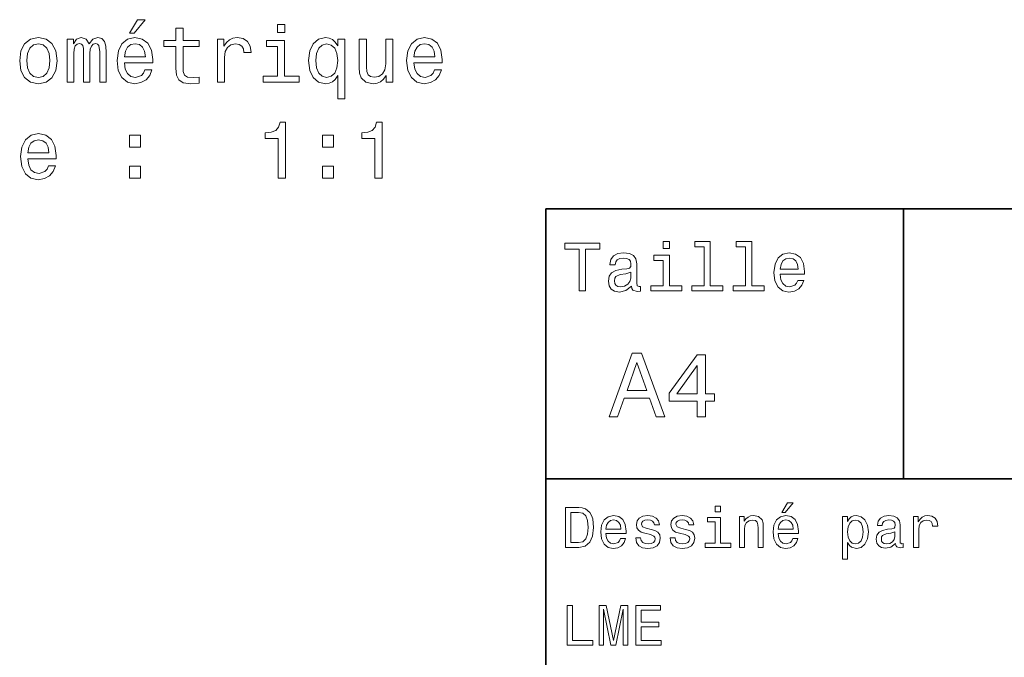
# Model space of a CAD drawing. Extents: x 0 to 297, y 0 to 210.
# Tile 3 of 8: x 64 to 126, y 42 to 82. Entities that reach past the tile are written whole.
import ezdxf

# ---------------------------------------------------------------- set-up
doc = ezdxf.new("R2010")
doc.units = 0

msp = doc.modelspace()

# ---------------------------------------------------------------- linework, layer by layer
at = {"color": 7, "lineweight": 35}
for p, q in [((97, 10), (97, 70)), ((97, 70), (287, 70)), ((97, 53), (162, 53))]:
    msp.add_line(p, q, dxfattribs=at)
at = {"color": 7, "lineweight": 35, "ltscale": 0.425}
msp.add_line((119.5, 53), (119.5, 70), dxfattribs=at)
at = {"color": 7, "lineweight": 13}
for points in [[(70.797447, 81.05928), (71.095001, 81.05928), (71.796005, 81.916626), (71.301773, 81.916626)], [(73.732605, 80.222107), (73.732605, 78.865479), (73.762863, 78.426712), (73.904076, 78.124123), (74.186493, 77.947609), (74.665604, 77.887093), (75.190094, 77.912308), (75.190094, 78.295593), (74.806808, 78.265327), (74.458832, 78.305679), (74.272232, 78.431755), (74.191536, 78.64357), (74.176407, 78.941124), (74.176407, 80.222107), (75.190094, 80.222107), (75.190094, 80.600342), (74.176407, 80.600342), (74.176407, 81.392136), (73.732605, 81.392136), (73.732605, 80.600342), (72.966034, 80.600342), (72.966034, 80.222107)], [(80.581306, 81.603951), (80.112289, 81.603951), (80.112289, 81.099625), (80.581306, 81.099625)], [(63.898312, 79.334496), (63.979004, 78.719223), (64.210991, 78.265327), (64.579147, 77.98291), (65.07338, 77.887093), (65.562576, 77.98291), (65.930733, 78.260284), (66.16272, 78.71418), (66.248459, 79.334496), (66.16272, 79.949768), (65.930733, 80.408699), (65.562576, 80.686081), (65.07338, 80.786942), (64.579147, 80.686081), (64.210991, 80.403656), (63.979004, 79.949768)], [(66.888947, 77.98291), (67.297447, 77.98291), (67.297447, 79.793427), (67.322662, 80.065765), (67.398315, 80.262451), (67.514305, 80.378441), (67.665604, 80.423836), (67.786644, 80.383484), (67.867332, 80.282623), (67.907677, 80.111153), (67.922806, 79.884209), (67.922806, 77.98291), (68.306091, 77.98291), (68.306091, 79.793427), (68.331314, 80.060722), (68.40696, 80.257408), (68.528, 80.378441), (68.679291, 80.423836), (68.800331, 80.383484), (68.88102, 80.282623), (68.931458, 79.884209), (68.931458, 77.98291), (69.339958, 77.98291), (69.339958, 79.853951), (69.314743, 80.242279), (69.234047, 80.539825), (69.072662, 80.721382), (68.810417, 80.786942), (68.502777, 80.686081), (68.265747, 80.39357), (68.079147, 80.681038), (67.766464, 80.786942), (67.479004, 80.686081), (67.282318, 80.403656), (67.282318, 80.691124), (66.888947, 80.691124)], [(70.489807, 79.208412), (72.26503, 79.208412), (72.270065, 79.415184), (72.189377, 79.995155), (71.967476, 80.428879), (71.614449, 80.691124), (71.145432, 80.786942), (70.686493, 80.686081), (70.333473, 80.403656), (70.106522, 79.944725), (70.025833, 79.339539), (70.101486, 78.719223), (70.32843, 78.265327), (70.676407, 77.98291), (71.130302, 77.887093), (71.523674, 77.952652), (71.846436, 78.124123), (72.083473, 78.396454), (72.219635, 78.759567), (71.780876, 78.759567), (71.690094, 78.557838), (71.558975, 78.40654), (71.185776, 78.285507), (70.898315, 78.340981), (70.681458, 78.517494), (70.540245, 78.804955), (70.489807, 79.193283)], [(76.339951, 77.98291), (76.783752, 77.98291), (76.783752, 79.531181), (76.829147, 79.904381), (76.965317, 80.171669), (77.187218, 80.333054), (77.484764, 80.388527), (77.706665, 80.353226), (77.873093, 80.252365), (77.973953, 80.080894), (78.009262, 79.848907), (78.458107, 79.848907), (78.397591, 80.257408), (78.231163, 80.549911), (77.953781, 80.726425), (77.575546, 80.786942), (77.318336, 80.746597), (77.096436, 80.645737), (76.89975, 80.474266), (76.743408, 80.242279), (76.743408, 80.691124), (76.339951, 80.691124)], [(80.566177, 78.35611), (80.566177, 80.600342), (79.426407, 80.600342), (79.426407, 80.222107), (80.122375, 80.222107), (80.122375, 78.35611), (79.214592, 78.35611), (79.214592, 77.98291), (81.484039, 77.98291), (81.484039, 78.35611)], [(83.909836, 80.272537), (83.753494, 80.499481), (83.576981, 80.660866), (83.370209, 80.75164), (83.133179, 80.786942), (82.704506, 80.686081), (82.371651, 80.403656), (82.154793, 79.949768), (82.079147, 79.339539), (82.154793, 78.724266), (82.371651, 78.27037), (82.704506, 77.98291), (83.133179, 77.887093), (83.370209, 77.917351), (83.571945, 78.003082), (83.748451, 78.159424), (83.909836, 78.396454), (83.909836, 76.933922), (84.353638, 76.933922), (84.353638, 80.691124), (83.909836, 80.691124)], [(87.369492, 80.691124), (86.92569, 80.691124), (86.92569, 79.127724), (86.875252, 78.76461), (86.729004, 78.502365), (86.502052, 78.340981), (86.204498, 78.29055), (85.967468, 78.330894), (85.816177, 78.451927), (85.730438, 78.658699), (85.710266, 78.95121), (85.710266, 80.691124), (85.266464, 80.691124), (85.266464, 78.910866), (85.281593, 78.552795), (85.377411, 78.255241), (85.669922, 77.98291), (86.138947, 77.887093), (86.391098, 77.922394), (86.607964, 78.013168), (86.794556, 78.16951), (86.945862, 78.396454), (86.945862, 77.98291), (87.369492, 77.98291)], [(88.705948, 79.208412), (90.481155, 79.208412), (90.486206, 79.415184), (90.40551, 79.995155), (90.183609, 80.428879), (89.830582, 80.691124), (89.361565, 80.786942), (88.902634, 80.686081), (88.549606, 80.403656), (88.322662, 79.944725), (88.241966, 79.339539), (88.317612, 78.719223), (88.544556, 78.265327), (88.892548, 77.98291), (89.346436, 77.887093), (89.739807, 77.952652), (90.062576, 78.124123), (90.299606, 78.396454), (90.435776, 78.759567), (89.997009, 78.759567), (89.906235, 78.557838), (89.775108, 78.40654), (89.401909, 78.285507), (89.114441, 78.340981), (88.897583, 78.517494), (88.756378, 78.804955), (88.705948, 79.193283)], [(64.352203, 79.339539), (64.397591, 79.793427), (64.538803, 80.121239), (64.765747, 80.322968), (65.07338, 80.39357), (65.375977, 80.322968), (65.602921, 80.126282), (65.744133, 79.793427), (65.794563, 79.339539), (65.744133, 78.880608), (65.602921, 78.547752), (65.375977, 78.346024), (65.07338, 78.280464), (64.765747, 78.346024), (64.538803, 78.547752), (64.397591, 78.880608)], [(70.489807, 79.581612), (70.545288, 79.929596), (70.681458, 80.186798), (70.888229, 80.34314), (71.160561, 80.398613), (71.427849, 80.34314), (71.634621, 80.186798), (71.760704, 79.929596), (71.806091, 79.581612)], [(82.533035, 79.339539), (82.578423, 79.788383), (82.719635, 80.116196), (82.93145, 80.317924), (83.208832, 80.388527), (83.501335, 80.317924), (83.723236, 80.121239), (83.854355, 79.793427), (83.904793, 79.339539), (83.854355, 78.880608), (83.723236, 78.552795), (83.501335, 78.351067), (83.208832, 78.285507), (82.93145, 78.351067), (82.719635, 78.552795), (82.578423, 78.885651)], [(88.705948, 79.581612), (88.761414, 79.929596), (88.897583, 80.186798), (89.104355, 80.34314), (89.376694, 80.398613), (89.643982, 80.34314), (89.850754, 80.186798), (89.976837, 79.929596), (90.022224, 79.581612)], [(80.16272, 71.936081), (80.621651, 71.936081), (80.621651, 75.461296), (80.278717, 75.461296), (80.187935, 75.153664), (80.006378, 74.946884), (79.729004, 74.825851), (79.345718, 74.785507), (79.345718, 74.427437), (80.16272, 74.427437)], [(86.234764, 71.936081), (86.693695, 71.936081), (86.693695, 75.461296), (86.350754, 75.461296), (86.259979, 75.153664), (86.078423, 74.946884), (85.801041, 74.825851), (85.417755, 74.785507), (85.417755, 74.427437), (86.234764, 74.427437)], [(64.417763, 73.161583), (66.192978, 73.161583), (66.198021, 73.368355), (66.117332, 73.948326), (65.895432, 74.38205), (65.542404, 74.644295), (65.07338, 74.740112), (64.614449, 74.639252), (64.261429, 74.356827), (64.034477, 73.897896), (63.953789, 73.292709), (64.029434, 72.672394), (64.256378, 72.218498), (64.604362, 71.936081), (65.058258, 71.840263), (65.45163, 71.905823), (65.774391, 72.077293), (66.011429, 72.349625), (66.147591, 72.712738), (65.708832, 72.712738), (65.61805, 72.511009), (65.486931, 72.359711), (65.113731, 72.238678), (64.826263, 72.294151), (64.609406, 72.470665), (64.468201, 72.758125), (64.417763, 73.146454)], [(64.417763, 73.534782), (64.473236, 73.882767), (64.609406, 74.139969), (64.816177, 74.29631), (65.088516, 74.351784), (65.355804, 74.29631), (65.562576, 74.139969), (65.68866, 73.882767), (65.734047, 73.534782)], [(70.797447, 73.892853), (71.493408, 73.892853), (71.493408, 74.644295), (70.797447, 74.644295)], [(82.941536, 73.892853), (83.637497, 73.892853), (83.637497, 74.644295), (82.941536, 74.644295)], [(70.797447, 71.936081), (71.493408, 71.936081), (71.493408, 72.687523), (70.797447, 72.687523)], [(82.941536, 71.936081), (83.637497, 71.936081), (83.637497, 72.687523), (82.941536, 72.687523)], [(99.102303, 64.837173), (99.5, 64.837173), (99.5, 67.47406), (100.407784, 67.47406), (100.407784, 67.837173), (98.190201, 67.837173), (98.190201, 67.47406), (99.102303, 67.47406)], [(104.786743, 67.940918), (104.384727, 67.940918), (104.384727, 67.508644), (104.786743, 67.508644)], [(106.969742, 67.621033), (106.969742, 65.157059), (106.187317, 65.157059), (106.187317, 64.837173), (108.128242, 64.837173), (108.128242, 65.157059), (107.350143, 65.157059), (107.350143, 67.940918), (106.373199, 67.940918), (106.373199, 67.621033)], [(109.572044, 67.621033), (109.572044, 65.157059), (108.789627, 65.157059), (108.789627, 64.837173), (110.730545, 64.837173), (110.730545, 65.157059), (109.952454, 65.157059), (109.952454, 67.940918), (108.975502, 67.940918), (108.975502, 67.621033)], [(102.387611, 65.139771), (102.387611, 65.126801), (102.409225, 64.979828), (102.47406, 64.876076), (102.746399, 64.793945), (102.958214, 64.828529), (102.958214, 65.122475), (102.867432, 65.109505), (102.746399, 65.165703), (102.724785, 65.338615), (102.724785, 66.540344), (102.672913, 66.84726), (102.521614, 67.0634), (102.257927, 67.193085), (101.886169, 67.240631), (101.523056, 67.188759), (101.255043, 67.041786), (101.086456, 66.812675), (101.030258, 66.510086), (101.030258, 66.484146), (101.371758, 66.484146), (101.402016, 66.665703), (101.497116, 66.795387), (101.65274, 66.873199), (101.873199, 66.903458), (102.085014, 66.881844), (102.236313, 66.817001), (102.327087, 66.704605), (102.357346, 66.548988), (102.340057, 66.367432), (102.270897, 66.276657), (102.097984, 66.233429), (101.773773, 66.198845), (101.402016, 66.121033), (101.138329, 65.982704), (100.982712, 65.766571), (100.935158, 65.446686), (100.978386, 65.161385), (101.112389, 64.949562), (101.328529, 64.815559), (101.626801, 64.768013), (102.028816, 64.858788)], [(104.773773, 65.157059), (104.773773, 67.080688), (103.796829, 67.080688), (103.796829, 66.756485), (104.393372, 66.756485), (104.393372, 65.157059), (103.615273, 65.157059), (103.615273, 64.837173), (105.560516, 64.837173), (105.560516, 65.157059)], [(111.750717, 65.887604), (113.272339, 65.887604), (113.276657, 66.064842), (113.207497, 66.561958), (113.017288, 66.933716), (112.714699, 67.158501), (112.312683, 67.240631), (111.919312, 67.154175), (111.616714, 66.912102), (111.422188, 66.51873), (111.353027, 66), (111.41787, 65.4683), (111.612396, 65.079247), (111.91066, 64.837173), (112.299713, 64.755043), (112.636887, 64.811234), (112.913544, 64.958214), (113.116714, 65.191643), (113.233429, 65.502876), (112.857346, 65.502876), (112.779541, 65.329971), (112.667145, 65.200287), (112.34726, 65.096542), (112.100868, 65.144089), (111.914986, 65.295387), (111.793945, 65.541786), (111.750717, 65.874634)], [(111.750717, 66.207489), (111.798271, 66.50576), (111.914986, 66.726219), (112.092216, 66.860229), (112.325653, 66.907776), (112.554756, 66.860229), (112.731987, 66.726219), (112.840057, 66.50576), (112.878967, 66.207489)], [(102.344383, 65.649857), (102.292511, 65.425072), (102.154182, 65.252159), (101.946686, 65.139771), (101.691643, 65.100861), (101.527374, 65.122475), (101.41066, 65.191643), (101.337173, 65.312675), (101.315559, 65.481262), (101.332855, 65.632561), (101.402016, 65.740631), (101.678673, 65.861671), (102.028816, 65.913544), (102.344383, 66.017288)], [(100.982712, 56.9049), (101.51297, 56.9049), (101.933716, 58.080692), (103.530258, 58.080692), (103.951012, 56.9049), (104.492798, 56.9049), (103.028816, 60.910664), (102.440926, 60.910664)], [(106.521614, 56.9049), (107.040344, 56.9049), (107.040344, 57.896255), (107.610954, 57.896255), (107.610954, 58.357349), (107.040344, 58.357349), (107.040344, 60.818443), (106.515854, 60.818443), (104.763687, 58.403458), (104.763687, 57.896255), (106.521614, 57.896255)], [(102.118156, 58.570606), (102.734871, 60.334293), (103.351585, 58.570606)], [(105.247841, 58.357349), (106.521614, 60.149857), (106.521614, 58.357349)], [(111.84726, 50.88797), (112.059799, 50.88797), (112.560516, 51.500362), (112.207489, 51.500362)], [(99.080688, 51.190563), (98.248558, 51.190563), (98.248558, 48.690563), (99.080688, 48.690563), (99.473343, 48.769814), (99.765129, 49.011169), (99.945244, 49.40382), (100.010086, 49.940563), (99.952446, 50.488113), (99.880402, 50.70425), (99.779541, 50.877163), (99.487755, 51.111313), (99.296829, 51.168949)], [(99.055473, 50.891571), (99.329254, 50.837536), (99.516571, 50.671829), (99.628242, 50.376442), (99.664268, 49.940563), (99.624641, 49.519093), (99.51297, 49.223705), (99.322044, 49.047192), (99.055473, 48.989555), (98.583572, 48.989555), (98.583572, 50.891571)], [(107.992798, 51.27702), (107.657784, 51.27702), (107.657784, 50.916786), (107.992798, 50.916786)], [(100.784584, 49.565922), (102.052597, 49.565922), (102.056198, 49.713619), (101.998558, 50.127884), (101.840057, 50.437683), (101.587898, 50.625), (101.252884, 50.693443), (100.925072, 50.621399), (100.672913, 50.41967), (100.510803, 50.091862), (100.453171, 49.659584), (100.507202, 49.216499), (100.669312, 48.892292), (100.91787, 48.690563), (101.242073, 48.62212), (101.523056, 48.668949), (101.753601, 48.791428), (101.922913, 48.98595), (102.020172, 49.245319), (101.706772, 49.245319), (101.64193, 49.101227), (101.548271, 48.993156), (101.2817, 48.9067), (101.07637, 48.946327), (100.921471, 49.072407), (100.820602, 49.27774), (100.784584, 49.555115)], [(100.784584, 49.832493), (100.824211, 50.081055), (100.921471, 50.264771), (101.069168, 50.376442), (101.263687, 50.416069), (101.454613, 50.376442), (101.602303, 50.264771), (101.69236, 50.081055), (101.724785, 49.832493)], [(103.623199, 49.818085), (103.317001, 49.890129), (103.090057, 49.972984), (103.014412, 50.142292), (103.036026, 50.261169), (103.111671, 50.347622), (103.234146, 50.401657), (103.41066, 50.423271), (103.579971, 50.401657), (103.713257, 50.336815), (103.799713, 50.239555), (103.835732, 50.109871), (104.145531, 50.109871), (104.145531, 50.117077), (104.091499, 50.351227), (103.943802, 50.534943), (103.713257, 50.650219), (103.41066, 50.693443), (103.104469, 50.650219), (102.881126, 50.531342), (102.740631, 50.354828), (102.697403, 50.131485), (102.729828, 49.915348), (102.830688, 49.76405), (102.996399, 49.655983), (103.237755, 49.580334), (103.590775, 49.493877), (103.806915, 49.40382), (103.864555, 49.331772), (103.886169, 49.223705), (103.853745, 49.09042), (103.767288, 48.989555), (103.626801, 48.924713), (103.439484, 48.903099), (103.241356, 48.924713), (103.09726, 49.000362), (103, 49.122841), (102.960373, 49.292149), (102.654175, 49.292149), (102.704613, 49.003963), (102.852303, 48.795029), (103.086456, 48.668949), (103.41066, 48.62212), (103.749283, 48.668949), (103.997841, 48.795029), (104.149139, 48.996758), (104.203171, 49.259727), (104.163544, 49.486671), (104.051872, 49.641571), (103.868156, 49.742435)], [(105.791786, 49.818085), (105.485588, 49.890129), (105.258644, 49.972984), (105.182999, 50.142292), (105.204613, 50.261169), (105.280258, 50.347622), (105.40274, 50.401657), (105.579254, 50.423271), (105.748558, 50.401657), (105.881844, 50.336815), (105.9683, 50.239555), (106.004326, 50.109871), (106.314117, 50.109871), (106.314117, 50.117077), (106.260086, 50.351227), (106.112396, 50.534943), (105.881844, 50.650219), (105.579254, 50.693443), (105.273056, 50.650219), (105.049713, 50.531342), (104.909225, 50.354828), (104.865997, 50.131485), (104.898415, 49.915348), (104.999283, 49.76405), (105.164986, 49.655983), (105.406342, 49.580334), (105.759369, 49.493877), (105.975502, 49.40382), (106.033142, 49.331772), (106.054756, 49.223705), (106.022339, 49.09042), (105.935883, 48.989555), (105.795387, 48.924713), (105.60807, 48.903099), (105.409943, 48.924713), (105.265854, 49.000362), (105.168587, 49.122841), (105.12896, 49.292149), (104.822769, 49.292149), (104.873199, 49.003963), (105.020897, 48.795029), (105.255043, 48.668949), (105.579254, 48.62212), (105.91787, 48.668949), (106.166428, 48.795029), (106.317726, 48.996758), (106.371758, 49.259727), (106.33213, 49.486671), (106.220459, 49.641571), (106.036743, 49.742435)], [(107.981987, 48.957134), (107.981987, 50.560158), (107.16787, 50.560158), (107.16787, 50.289986), (107.664986, 50.289986), (107.664986, 48.957134), (107.016571, 48.957134), (107.016571, 48.690563), (108.637611, 48.690563), (108.637611, 48.957134)], [(109.181557, 48.690563), (109.498558, 48.690563), (109.498558, 49.807278), (109.530983, 50.063042), (109.635445, 50.250362), (109.797546, 50.365635), (110.013687, 50.408863), (110.1866, 50.372841), (110.29467, 50.275578), (110.348701, 50.113472), (110.366714, 49.897335), (110.366714, 48.690563), (110.683716, 48.690563), (110.683716, 49.962177), (110.669312, 50.217941), (110.604469, 50.430477), (110.39193, 50.625), (110.060516, 50.693443), (109.876801, 50.668228), (109.721901, 50.599785), (109.588615, 50.484512), (109.484146, 50.329613), (109.484146, 50.625), (109.181557, 50.625)], [(111.627518, 49.565922), (112.895531, 49.565922), (112.899132, 49.713619), (112.841499, 50.127884), (112.682999, 50.437683), (112.430832, 50.625), (112.095825, 50.693443), (111.768013, 50.621399), (111.515854, 50.41967), (111.353745, 50.091862), (111.296112, 49.659584), (111.350143, 49.216499), (111.512245, 48.892292), (111.760803, 48.690563), (112.085014, 48.62212), (112.365997, 48.668949), (112.596542, 48.791428), (112.765854, 48.98595), (112.863113, 49.245319), (112.549713, 49.245319), (112.484871, 49.101227), (112.391212, 48.993156), (112.124641, 48.9067), (111.919312, 48.946327), (111.764412, 49.072407), (111.663544, 49.27774), (111.627518, 49.555115)], [(111.627518, 49.832493), (111.667145, 50.081055), (111.764412, 50.264771), (111.912102, 50.376442), (112.106628, 50.416069), (112.297546, 50.376442), (112.445244, 50.264771), (112.535301, 50.081055), (112.567726, 49.832493)], [(115.986313, 50.326012), (115.986313, 50.625), (115.669312, 50.625), (115.669312, 47.941284), (115.986313, 47.941284), (115.986313, 48.98595), (116.097984, 48.816643), (116.22406, 48.704971), (116.541069, 48.62212), (116.843658, 48.690563), (117.081413, 48.895893), (117.236313, 49.2201), (117.293945, 49.659584), (117.236313, 50.095463), (117.081413, 50.41967), (116.843658, 50.621399), (116.541069, 50.693443), (116.368156, 50.671829), (116.220459, 50.603386), (116.094383, 50.488113)], [(116.48703, 48.9067), (116.274498, 48.953533), (116.119598, 49.097622), (116.022339, 49.331772), (115.989914, 49.659584), (116.022339, 49.983791), (116.119598, 50.217941), (116.274498, 50.358429), (116.48703, 50.408863), (116.681557, 50.358429), (116.836456, 50.21434), (116.933716, 49.98019), (116.969742, 49.659584), (116.933716, 49.335377), (116.836456, 49.097622), (116.681557, 48.953533)], [(119.005043, 48.942726), (119.005043, 48.931919), (119.023056, 48.809441), (119.077087, 48.722984), (119.304031, 48.654541), (119.480545, 48.683357), (119.480545, 48.928314), (119.4049, 48.917507), (119.304031, 48.96434), (119.286026, 49.108429), (119.286026, 50.109871), (119.242798, 50.365635), (119.116714, 50.54575), (118.896973, 50.65382), (118.587173, 50.693443), (118.284584, 50.650219), (118.061241, 50.52774), (117.920746, 50.336815), (117.873917, 50.084656), (117.873917, 50.063042), (118.158501, 50.063042), (118.183716, 50.21434), (118.26297, 50.322407), (118.392654, 50.387249), (118.57637, 50.412464), (118.752884, 50.394455), (118.878967, 50.34042), (118.954613, 50.246758), (118.979828, 50.117077), (118.965416, 49.965778), (118.907784, 49.890129), (118.763687, 49.854107), (118.493515, 49.825291), (118.183716, 49.760448), (117.963974, 49.645176), (117.834297, 49.465057), (117.79467, 49.19849), (117.830688, 48.960735), (117.942368, 48.784222), (118.122482, 48.67255), (118.37104, 48.632927), (118.706055, 48.708576)], [(120.143372, 48.690563), (120.460373, 48.690563), (120.460373, 49.796471), (120.492798, 50.063042), (120.590057, 50.253963), (120.748558, 50.369236), (120.961098, 50.408863), (121.119598, 50.383648), (121.238472, 50.3116), (121.310516, 50.189121), (121.335739, 50.023415), (121.656342, 50.023415), (121.613113, 50.315205), (121.49424, 50.524136), (121.296112, 50.650219), (121.02594, 50.693443), (120.842224, 50.664627), (120.683716, 50.592579), (120.543228, 50.4701), (120.431557, 50.304398), (120.431557, 50.625), (120.143372, 50.625)], [(118.969025, 49.367798), (118.925797, 49.180477), (118.810516, 49.036385), (118.637611, 48.942726), (118.425072, 48.910305), (118.288185, 48.928314), (118.190926, 48.98595), (118.129684, 49.086815), (118.111671, 49.227306), (118.126083, 49.353386), (118.183716, 49.443443), (118.414268, 49.544312), (118.706055, 49.587536), (118.969025, 49.673992)], [(98.353027, 42.530979), (99.959656, 42.530979), (99.959656, 42.833572), (98.684441, 42.833572), (98.684441, 45.030979), (98.353027, 45.030979)], [(100.352303, 42.530979), (100.629684, 42.530979), (100.629684, 44.80043), (101.097984, 42.530979), (101.407784, 42.530979), (101.872482, 44.80043), (101.872482, 42.530979), (102.153458, 42.530979), (102.153458, 45.030979), (101.713974, 45.030979), (101.252884, 42.826366), (100.795387, 45.030979), (100.352303, 45.030979)], [(102.664986, 42.530979), (104.25, 42.530979), (104.25, 42.833572), (102.996399, 42.833572), (102.996399, 43.680115), (104.113113, 43.680115), (104.113113, 43.979107), (102.996399, 43.979107), (102.996399, 44.728386), (104.221184, 44.728386), (104.221184, 45.030979), (102.664986, 45.030979)]]:
    msp.add_lwpolyline(points, close=True, dxfattribs=at)

doc.saveas('drawing.dxf')
